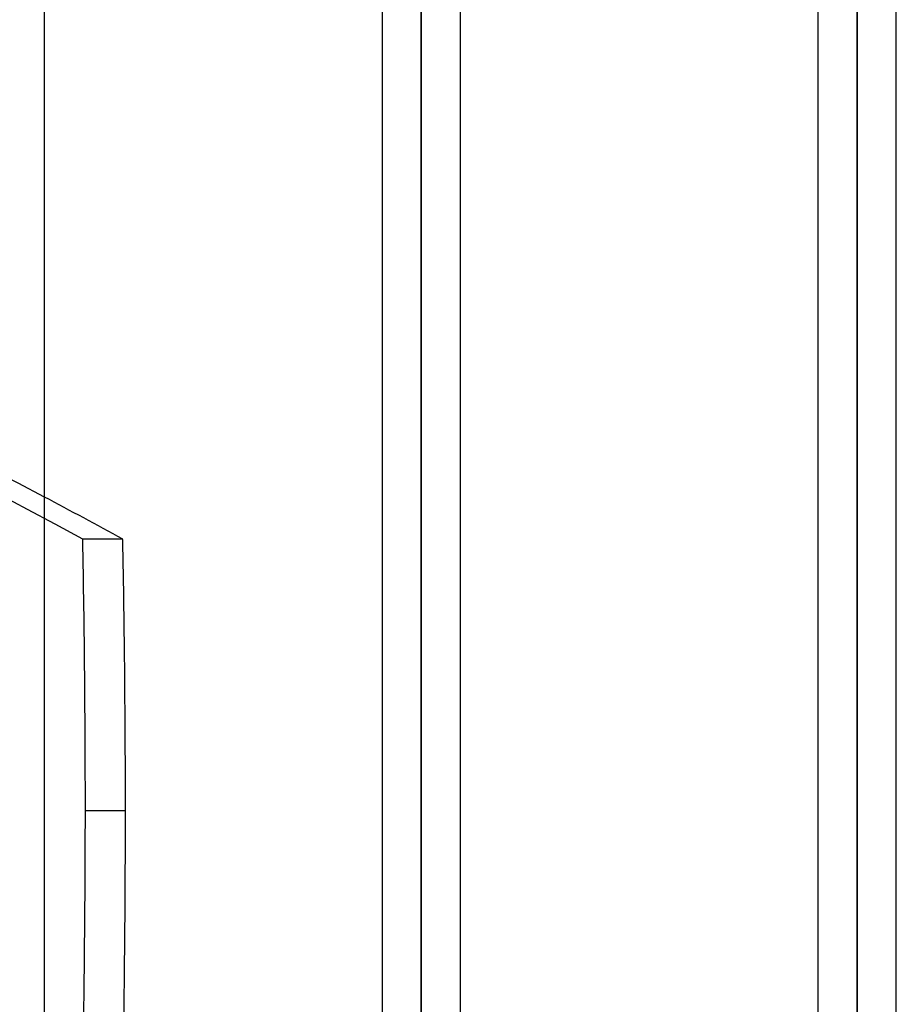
# Model space of a CAD drawing. Header units: millimetres. Extents: x -82 to 97, y -215 to 215.
# Tile 74 of 81: x -1 to 17, y 135 to 155. Entities that reach past the tile are written whole.
import ezdxf

# ---------------------------------------------------------------- set-up
doc = ezdxf.new("R2010")
doc.units = ezdxf.units.MM
doc.layers.add('MAIN-1', color=7, linetype='Continuous')
doc.layers.add('MAIN-2', color=7, linetype='Continuous')

msp = doc.modelspace()

# ---------------------------------------------------------------- linework, layer by layer
at = {"layer": 'MAIN-1'}
for p, q in [((0, -195), (0, 195)), ((7.611, 126.995), (7.611, 175.143)), ((16.411, 126.995), (16.411, 175.143)), ((6.819, 174.35), (6.819, 126.995)), ((8.404, 126.995), (8.404, 174.35)), ((15.619, 174.35), (15.619, 126.995)), ((17.204, 126.995), (17.204, 174.35))]:
    msp.add_line(p, q, dxfattribs=at)
for centre, major_axis, start_param, end_param in [((-35.095, -47.55), (0, 201.929), -0.314159, -0.300176), ((-95.255, 139.021), (0, 164.84), -1.570796, -1.537579), ((-95.255, 139.021), (0, 164.84), -1.603251, -1.570796)]:
    msp.add_ellipse(centre, major_axis=major_axis, ratio=0.587785, start_param=start_param, end_param=end_param, dxfattribs=at)
at = {"layer": 'MAIN-2'}
for p, q in [((7.611, 175.143), (7.611, 126.986)), ((16.411, 175.143), (16.411, 126.986)), ((7.611, 125.795), (7.611, 173.558)), ((16.411, 125.795), (16.411, 173.558)), ((1.582, 144.496), (0.773, 144.496)), ((0.826, 139.021), (1.635, 139.021))]:
    msp.add_line(p, q, dxfattribs=at)
for centre, major_axis, start_param, end_param in [((-35.905, -47.55), (0, -201.929), 2.827433, 3.141593), ((-35.095, -47.55), (0, 201.929), -0.300176, 0), ((-96.064, 139.021), (0, -164.84), 1.570796, 1.604014), ((-96.064, 139.021), (0, -164.84), 1.004743, 1.570796)]:
    msp.add_ellipse(centre, major_axis=major_axis, ratio=0.587785, start_param=start_param, end_param=end_param, dxfattribs=at)

doc.saveas('drawing.dxf')
